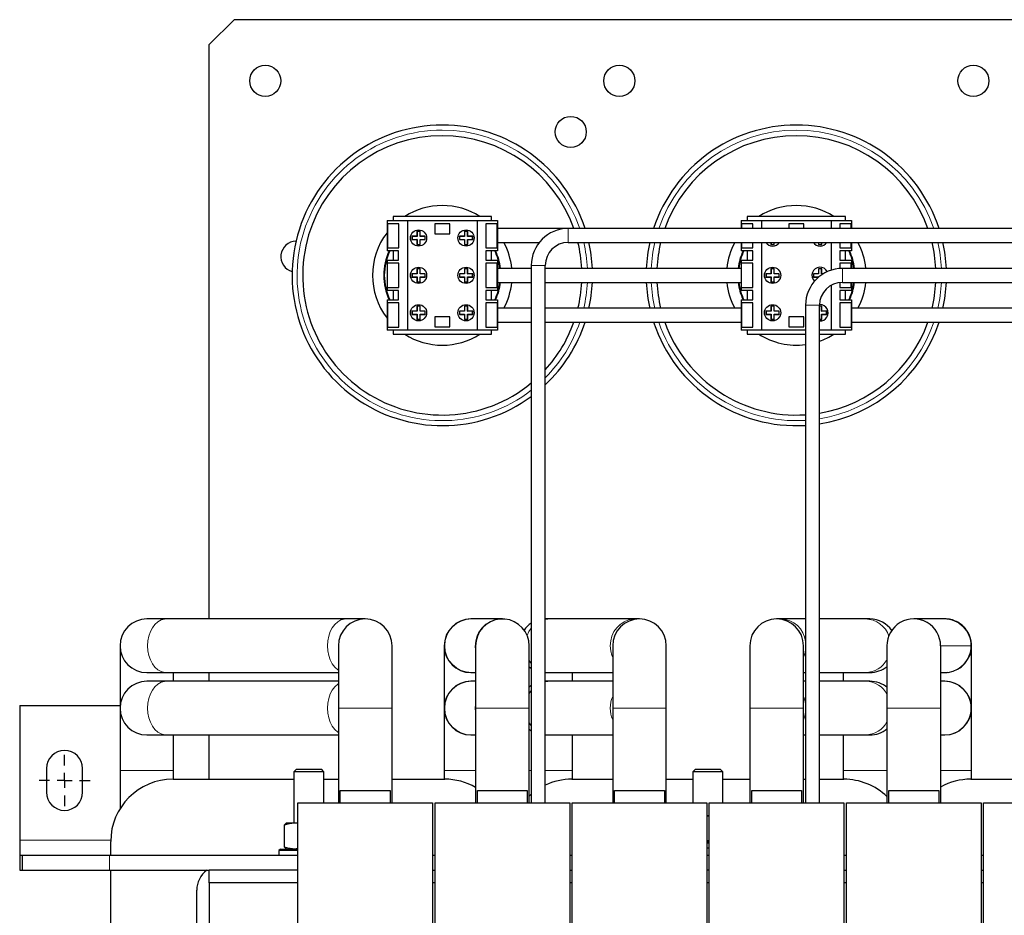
# Model space of a CAD drawing. Header units: millimetres. Extents: x 5 to 418, y 2 to 292.
# Tile 6 of 35: x 69 to 118, y 107 to 152. Entities that reach past the tile are written whole.
import ezdxf

# ---------------------------------------------------------------- set-up
doc = ezdxf.new("R2010")
doc.units = ezdxf.units.MM
doc.layers.add('SLD-0', color=7, linetype='Continuous')

# ---------------------------------------------------------------- blocks, each defined once
blk = doc.blocks.new('SW_CENTERMARKSYMBOL_1')
at = {"layer": 'SLD-0', "color": 0}
for p, q in [((0, 0.75), (0, 1.28125)), ((-0.75, 0), (-1.28125, 0)), ((0, 0), (-0.375, 0)), ((0, 0), (0, 0.375)), ((0, 0), (0, -0.375)), ((0, 0), (0.375, 0)), ((0.75, 0), (1.28125, 0)), ((0, -0.75), (0, -1.28125))]:
    blk.add_line(p, q, dxfattribs=at)

msp = doc.modelspace()

# ---------------------------------------------------------------- linework, layer by layer
at = {"color": 7, "linetype": 'Continuous', "lineweight": 25}
for p, q in [((79.7847, 151.6595), (78.5347, 150.4095)), ((127.2847, 151.6595), (79.7847, 151.6595)), ((78.5347, 121.6283), (78.5347, 150.4095)), ((87.7535, 141.797), (87.7535, 141.597)), ((92.691, 141.797), (87.7535, 141.797)), ((92.691, 141.597), (92.691, 141.797)), ((105.5035, 141.797), (105.5035, 141.597)), ((110.441, 141.797), (105.5035, 141.797)), ((110.441, 141.597), (110.441, 141.797)), ((87.4504, 141.597), (87.4504, 140.0752)), ((87.4504, 141.597), (88.4722, 141.597)), ((87.4692, 141.437), (87.4692, 140.2245)), ((88.0404, 141.437), (87.4692, 141.437)), ((88.0404, 140.2245), (88.0404, 141.437)), ((88.4722, 141.597), (88.4722, 136.097)), ((88.4722, 141.597), (91.9722, 141.597)), ((90.5972, 141.4283), (89.8472, 141.4283)), ((89.8472, 141.4283), (89.8472, 140.9283)), ((90.5972, 140.9283), (90.5972, 141.4283)), ((91.9722, 141.597), (91.9722, 136.097)), ((91.9722, 141.597), (92.9941, 141.597)), ((92.9753, 141.437), (92.4041, 141.437)), ((92.4041, 141.437), (92.4041, 140.2245)), ((92.9753, 140.2245), (92.9753, 141.437)), ((92.9941, 141.597), (92.9941, 140.0752)), ((96.5347, 141.197), (92.9941, 141.197)), ((130.2847, 141.197), (96.5347, 141.197)), ((105.2004, 141.597), (105.2004, 141.197)), ((105.2004, 141.597), (106.2222, 141.597)), ((105.2192, 141.437), (105.2192, 141.197)), ((105.7904, 141.437), (105.2192, 141.437)), ((105.7904, 141.197), (105.7904, 141.437)), ((106.2222, 141.597), (106.2222, 141.197)), ((106.2222, 141.597), (109.7222, 141.597)), ((108.3472, 141.4283), (107.5972, 141.4283)), ((107.5972, 141.4283), (107.5972, 141.197)), ((108.3472, 141.197), (108.3472, 141.4283)), ((109.7222, 141.597), (109.7222, 141.197)), ((109.7222, 141.597), (110.7441, 141.597)), ((110.7253, 141.437), (110.1541, 141.437)), ((110.1541, 141.437), (110.1541, 141.197)), ((110.7253, 141.197), (110.7253, 141.437)), ((110.7441, 141.597), (110.7441, 141.197)), ((88.949, 140.8047), (88.6968, 140.8047)), ((88.6968, 140.8047), (88.6968, 140.6394)), ((88.7056, 140.7959), (88.6968, 140.8047)), ((88.7056, 140.7959), (88.7056, 140.6482)), ((88.9577, 140.7959), (88.7056, 140.7959)), ((89.1142, 141.0568), (88.949, 141.0568)), ((88.949, 141.0568), (88.949, 140.8047)), ((88.9577, 141.0481), (88.949, 141.0568)), ((88.9577, 140.7959), (88.949, 140.8047)), ((88.9577, 141.0481), (88.9577, 140.7959)), ((89.1055, 141.0481), (88.9577, 141.0481)), ((89.1055, 141.0481), (89.1142, 141.0568)), ((89.1055, 140.7959), (89.1055, 141.0481)), ((89.1055, 140.7959), (89.1142, 140.8047)), ((89.3576, 140.7959), (89.1055, 140.7959)), ((89.1142, 140.8047), (89.1142, 141.0568)), ((89.3664, 140.8047), (89.1142, 140.8047)), ((89.3576, 140.7959), (89.3664, 140.8047)), ((89.3576, 140.6482), (89.3576, 140.7959)), ((89.3664, 140.6394), (89.3664, 140.8047)), ((89.8472, 140.9283), (90.5972, 140.9283)), ((91.0868, 140.7959), (91.0781, 140.8047)), ((91.3302, 140.8047), (91.0781, 140.8047)), ((91.0781, 140.8047), (91.0781, 140.6394)), ((91.339, 140.7959), (91.0868, 140.7959)), ((91.0868, 140.7959), (91.0868, 140.6482)), ((91.339, 141.0481), (91.3302, 141.0568)), ((91.3302, 141.0568), (91.3302, 140.8047)), ((91.4955, 141.0568), (91.3302, 141.0568)), ((91.339, 140.7959), (91.3302, 140.8047)), ((91.339, 141.0481), (91.339, 140.7959)), ((91.4867, 141.0481), (91.339, 141.0481)), ((91.4867, 141.0481), (91.4955, 141.0568)), ((91.4867, 140.7959), (91.4867, 141.0481)), ((91.4867, 140.7959), (91.4955, 140.8047)), ((91.7389, 140.7959), (91.4867, 140.7959)), ((91.4955, 140.8047), (91.4955, 141.0568)), ((91.7476, 140.8047), (91.4955, 140.8047)), ((91.7389, 140.7959), (91.7476, 140.8047)), ((91.7389, 140.6482), (91.7389, 140.7959)), ((91.7476, 140.6394), (91.7476, 140.8047)), ((87.4692, 140.2245), (88.0404, 140.2245)), ((88.7056, 140.6482), (88.6968, 140.6394)), ((88.6968, 140.6394), (88.949, 140.6394)), ((88.7056, 140.6482), (88.9577, 140.6482)), ((88.9577, 140.6482), (88.949, 140.6394)), ((88.949, 140.6394), (88.949, 140.3873)), ((88.9577, 140.396), (88.949, 140.3873)), ((88.949, 140.3873), (89.1142, 140.3873)), ((88.9577, 140.6482), (88.9577, 140.396)), ((88.9577, 140.396), (89.1055, 140.396)), ((89.1055, 140.6482), (89.1142, 140.6394)), ((89.1055, 140.6482), (89.3576, 140.6482)), ((89.1055, 140.396), (89.1055, 140.6482)), ((89.1055, 140.396), (89.1142, 140.3873)), ((89.1142, 140.3873), (89.1142, 140.6394)), ((89.1142, 140.6394), (89.3664, 140.6394)), ((89.3576, 140.6482), (89.3664, 140.6394)), ((91.0868, 140.6482), (91.0781, 140.6394)), ((91.0781, 140.6394), (91.3302, 140.6394)), ((91.0868, 140.6482), (91.339, 140.6482)), ((91.339, 140.6482), (91.3302, 140.6394)), ((91.3302, 140.6394), (91.3302, 140.3873)), ((91.339, 140.396), (91.3302, 140.3873)), ((91.3302, 140.3873), (91.4955, 140.3873)), ((91.339, 140.6482), (91.339, 140.396)), ((91.339, 140.396), (91.4867, 140.396)), ((91.4867, 140.6482), (91.4955, 140.6394)), ((91.4867, 140.6482), (91.7389, 140.6482)), ((91.4867, 140.396), (91.4867, 140.6482)), ((91.4867, 140.396), (91.4955, 140.3873)), ((91.4955, 140.6394), (91.7476, 140.6394)), ((91.4955, 140.3873), (91.4955, 140.6394)), ((91.7389, 140.6482), (91.7476, 140.6394)), ((92.4041, 140.2245), (92.9753, 140.2245)), ((92.9941, 140.497), (95.0856, 140.497)), ((96.5347, 140.497), (130.2847, 140.497)), ((105.2004, 140.497), (105.2004, 140.0752)), ((105.2192, 140.497), (105.2192, 140.2245)), ((105.2192, 140.2245), (105.7904, 140.2245)), ((105.7904, 140.2245), (105.7904, 140.497)), ((106.2222, 140.497), (106.2222, 136.097)), ((106.699, 140.497), (106.699, 140.3873)), ((106.7077, 140.396), (106.699, 140.3873)), ((106.699, 140.3873), (106.8642, 140.3873)), ((106.7077, 140.497), (106.7077, 140.396)), ((106.7077, 140.396), (106.8555, 140.396)), ((106.8555, 140.396), (106.8555, 140.497)), ((106.8555, 140.396), (106.8642, 140.3873)), ((106.8642, 140.3873), (106.8642, 140.497)), ((109.0802, 140.497), (109.0802, 140.3873)), ((109.089, 140.396), (109.0802, 140.3873)), ((109.0802, 140.3873), (109.2455, 140.3873)), ((109.089, 140.497), (109.089, 140.396)), ((109.089, 140.396), (109.2367, 140.396)), ((109.2367, 140.396), (109.2367, 140.497)), ((109.2367, 140.396), (109.2455, 140.3873)), ((109.2455, 140.3873), (109.2455, 140.497)), ((109.7222, 140.497), (109.7222, 139.1095)), ((110.1541, 140.497), (110.1541, 140.2245)), ((110.1541, 140.2245), (110.7253, 140.2245)), ((110.7253, 140.2245), (110.7253, 140.497)), ((110.7441, 140.497), (110.7441, 140.0752)), ((88.0347, 140.0752), (87.4504, 140.0752)), ((87.7535, 140.0752), (87.7535, 139.6027)), ((88.0347, 139.6027), (88.0347, 140.0752)), ((92.9941, 140.0752), (92.4097, 140.0752)), ((92.4097, 140.0752), (92.4097, 139.6027)), ((92.691, 139.6027), (92.691, 140.0752)), ((105.7847, 140.0752), (105.2004, 140.0752)), ((105.5035, 140.0752), (105.5035, 139.6027)), ((105.7847, 139.6027), (105.7847, 140.0752)), ((110.7441, 140.0752), (110.1597, 140.0752)), ((110.1597, 140.0752), (110.1597, 139.6027)), ((110.441, 139.6027), (110.441, 140.0752)), ((87.4504, 139.6027), (87.4504, 138.0914)), ((87.4504, 139.6027), (88.0347, 139.6027)), ((88.0404, 139.4533), (87.4692, 139.4533)), ((87.4692, 138.2408), (87.4692, 139.4533)), ((88.0404, 138.2408), (88.0404, 139.4533)), ((92.9753, 139.4533), (92.4041, 139.4533)), ((92.4041, 139.4533), (92.4041, 138.2408)), ((92.4097, 139.6027), (92.9941, 139.6027)), ((92.9753, 138.2408), (92.9753, 139.4533)), ((92.9941, 139.6027), (92.9941, 138.0914)), ((94.6847, 139.347), (94.6847, 112.4095)), ((95.3847, 112.4095), (95.3847, 139.347)), ((105.2004, 139.6027), (105.2004, 138.0914)), ((105.2004, 139.6027), (105.7847, 139.6027)), ((105.7904, 139.4533), (105.2192, 139.4533)), ((105.2192, 138.2408), (105.2192, 139.4533)), ((105.7904, 138.2408), (105.7904, 139.4533)), ((110.7253, 139.4533), (110.1541, 139.4533)), ((110.1541, 139.4533), (110.1541, 139.1924)), ((110.1597, 139.6027), (110.7441, 139.6027)), ((110.7253, 139.197), (110.7253, 139.4533)), ((110.7441, 139.6027), (110.7441, 139.197)), ((88.949, 138.9297), (88.6968, 138.9297)), ((88.6968, 138.9297), (88.6968, 138.7644)), ((88.7056, 138.9209), (88.6968, 138.9297)), ((88.7056, 138.7732), (88.6968, 138.7644)), ((88.6968, 138.7644), (88.949, 138.7644)), ((88.9577, 138.9209), (88.7056, 138.9209)), ((88.7056, 138.9209), (88.7056, 138.7732)), ((88.7056, 138.7732), (88.9577, 138.7732)), ((89.1142, 139.1818), (88.949, 139.1818)), ((88.949, 139.1818), (88.949, 138.9297)), ((88.9577, 139.1731), (88.949, 139.1818)), ((88.9577, 138.9209), (88.949, 138.9297)), ((88.9577, 138.7732), (88.949, 138.7644)), ((88.949, 138.7644), (88.949, 138.5123)), ((88.9577, 139.1731), (88.9577, 138.9209)), ((89.1055, 139.1731), (88.9577, 139.1731)), ((88.9577, 138.7732), (88.9577, 138.521)), ((89.1055, 139.1731), (89.1142, 139.1818)), ((89.1055, 138.9209), (89.1055, 139.1731)), ((89.1055, 138.9209), (89.1142, 138.9297)), ((89.3576, 138.9209), (89.1055, 138.9209)), ((89.1055, 138.521), (89.1055, 138.7732)), ((89.1055, 138.7732), (89.1142, 138.7644)), ((89.1055, 138.7732), (89.3576, 138.7732)), ((89.1142, 138.9297), (89.1142, 139.1818)), ((89.3664, 138.9297), (89.1142, 138.9297)), ((89.1142, 138.5123), (89.1142, 138.7644)), ((89.1142, 138.7644), (89.3664, 138.7644)), ((89.3576, 138.9209), (89.3664, 138.9297)), ((89.3576, 138.7732), (89.3576, 138.9209)), ((89.3576, 138.7732), (89.3664, 138.7644)), ((89.3664, 138.7644), (89.3664, 138.9297)), ((91.0868, 138.9209), (91.0781, 138.9297)), ((91.0781, 138.9297), (91.0781, 138.7644)), ((91.3302, 138.9297), (91.0781, 138.9297)), ((91.0868, 138.7732), (91.0781, 138.7644)), ((91.0781, 138.7644), (91.3302, 138.7644)), ((91.0868, 138.9209), (91.0868, 138.7732)), ((91.339, 138.9209), (91.0868, 138.9209)), ((91.0868, 138.7732), (91.339, 138.7732)), ((91.339, 139.1731), (91.3302, 139.1818)), ((91.3302, 139.1818), (91.3302, 138.9297)), ((91.4955, 139.1818), (91.3302, 139.1818)), ((91.339, 138.9209), (91.3302, 138.9297)), ((91.339, 138.7732), (91.3302, 138.7644)), ((91.3302, 138.7644), (91.3302, 138.5123)), ((91.339, 139.1731), (91.339, 138.9209)), ((91.4867, 139.1731), (91.339, 139.1731)), ((91.339, 138.7732), (91.339, 138.521)), ((91.4867, 139.1731), (91.4955, 139.1818)), ((91.4867, 138.9209), (91.4867, 139.1731)), ((91.4867, 138.9209), (91.4955, 138.9297)), ((91.7389, 138.9209), (91.4867, 138.9209)), ((91.4867, 138.521), (91.4867, 138.7732)), ((91.4867, 138.7732), (91.4955, 138.7644)), ((91.4867, 138.7732), (91.7389, 138.7732)), ((91.4955, 138.9297), (91.4955, 139.1818)), ((91.7476, 138.9297), (91.4955, 138.9297)), ((91.4955, 138.5123), (91.4955, 138.7644)), ((91.4955, 138.7644), (91.7476, 138.7644)), ((91.7389, 138.9209), (91.7476, 138.9297)), ((91.7389, 138.7732), (91.7389, 138.9209)), ((91.7389, 138.7732), (91.7476, 138.7644)), ((91.7476, 138.7644), (91.7476, 138.9297)), ((94.6847, 139.197), (92.9941, 139.197)), ((105.2004, 139.197), (95.3847, 139.197)), ((106.4556, 138.9209), (106.4468, 138.9297)), ((106.4468, 138.9297), (106.4468, 138.7644)), ((106.699, 138.9297), (106.4468, 138.9297)), ((106.4556, 138.7732), (106.4468, 138.7644)), ((106.4468, 138.7644), (106.699, 138.7644)), ((106.4556, 138.9209), (106.4556, 138.7732)), ((106.7077, 138.9209), (106.4556, 138.9209)), ((106.4556, 138.7732), (106.7077, 138.7732)), ((106.8642, 139.1818), (106.699, 139.1818)), ((106.699, 139.1818), (106.699, 138.9297)), ((106.7077, 139.1731), (106.699, 139.1818)), ((106.7077, 138.9209), (106.699, 138.9297)), ((106.7077, 138.7732), (106.699, 138.7644)), ((106.699, 138.7644), (106.699, 138.5123)), ((106.7077, 139.1731), (106.7077, 138.9209)), ((106.8555, 139.1731), (106.7077, 139.1731)), ((106.7077, 138.7732), (106.7077, 138.521)), ((106.8555, 139.1731), (106.8642, 139.1818)), ((106.8555, 138.9209), (106.8555, 139.1731)), ((106.8555, 138.9209), (106.8642, 138.9297)), ((107.1076, 138.9209), (106.8555, 138.9209)), ((106.8555, 138.521), (106.8555, 138.7732)), ((106.8555, 138.7732), (106.8642, 138.7644)), ((106.8555, 138.7732), (107.1076, 138.7732)), ((106.8642, 138.9297), (106.8642, 139.1818)), ((107.1164, 138.9297), (106.8642, 138.9297)), ((106.8642, 138.5123), (106.8642, 138.7644)), ((106.8642, 138.7644), (107.1164, 138.7644)), ((107.1076, 138.9209), (107.1164, 138.9297)), ((107.1076, 138.7732), (107.1076, 138.9209)), ((107.1076, 138.7732), (107.1164, 138.7644)), ((107.1164, 138.7644), (107.1164, 138.9297)), ((109.0802, 138.9297), (108.8281, 138.9297)), ((108.8281, 138.9297), (108.8281, 138.7644)), ((108.8368, 138.9209), (108.8281, 138.9297)), ((108.8368, 138.7732), (108.8281, 138.7644)), ((108.8281, 138.7644), (109.0802, 138.7644)), ((109.089, 138.9209), (108.8368, 138.9209)), ((108.8368, 138.9209), (108.8368, 138.7732)), ((108.8368, 138.7732), (109.089, 138.7732)), ((109.089, 139.1731), (109.0802, 139.1818)), ((109.0802, 139.1818), (109.0802, 138.9297)), ((109.2455, 139.1818), (109.0802, 139.1818)), ((109.089, 138.9209), (109.0802, 138.9297)), ((109.089, 138.7732), (109.0802, 138.7644)), ((109.0802, 138.7644), (109.0802, 138.7512)), ((109.089, 139.1731), (109.089, 138.9209)), ((109.2367, 139.1731), (109.089, 139.1731)), ((109.089, 138.7732), (109.089, 138.7587)), ((109.2367, 139.1731), (109.2455, 139.1818)), ((109.2367, 138.9209), (109.2367, 139.1731)), ((109.2367, 138.9209), (109.2455, 138.9297)), ((109.3124, 138.9209), (109.2367, 138.9209)), ((109.2455, 138.9297), (109.2455, 139.1818)), ((109.3267, 138.9297), (109.2455, 138.9297)), ((130.2847, 139.197), (110.2847, 139.197)), ((87.4692, 138.2408), (88.0404, 138.2408)), ((88.9577, 138.521), (88.949, 138.5123)), ((88.949, 138.5123), (89.1142, 138.5123)), ((88.9577, 138.521), (89.1055, 138.521)), ((89.1055, 138.521), (89.1142, 138.5123)), ((91.339, 138.521), (91.3302, 138.5123)), ((91.3302, 138.5123), (91.4955, 138.5123)), ((91.339, 138.521), (91.4867, 138.521)), ((91.4867, 138.521), (91.4955, 138.5123)), ((92.4041, 138.2408), (92.9753, 138.2408)), ((92.9941, 138.497), (94.6847, 138.497)), ((95.3847, 138.497), (105.2004, 138.497)), ((105.2192, 138.2408), (105.7904, 138.2408)), ((106.7077, 138.521), (106.699, 138.5123)), ((106.699, 138.5123), (106.8642, 138.5123)), ((106.7077, 138.521), (106.8555, 138.521)), ((106.8555, 138.521), (106.8642, 138.5123)), ((109.7222, 138.3501), (109.7222, 136.097)), ((110.1541, 138.4896), (110.1541, 138.2408)), ((110.1541, 138.2408), (110.7253, 138.2408)), ((110.2847, 138.497), (130.2847, 138.497)), ((110.7253, 138.2408), (110.7253, 138.497)), ((110.7441, 138.497), (110.7441, 138.0914)), ((88.0347, 138.0914), (87.4504, 138.0914)), ((87.7535, 138.0914), (87.7535, 137.6189)), ((88.0347, 137.6189), (88.0347, 138.0914)), ((92.9941, 138.0914), (92.4097, 138.0914)), ((92.4097, 138.0914), (92.4097, 137.6189)), ((92.691, 137.6189), (92.691, 138.0914)), ((105.7847, 138.0914), (105.2004, 138.0914)), ((105.5035, 138.0914), (105.5035, 137.6189)), ((105.7847, 137.6189), (105.7847, 138.0914)), ((110.7441, 138.0914), (110.1597, 138.0914)), ((110.1597, 138.0914), (110.1597, 137.6189)), ((110.441, 137.6189), (110.441, 138.0914)), ((87.4504, 137.6189), (87.4504, 136.097)), ((87.4504, 137.6189), (88.0347, 137.6189)), ((87.4692, 137.4695), (87.4692, 136.257)), ((88.0404, 137.4695), (87.4692, 137.4695)), ((88.0404, 136.257), (88.0404, 137.4695)), ((89.1142, 137.3068), (88.949, 137.3068)), ((88.949, 137.3068), (88.949, 137.0547)), ((88.9577, 137.2981), (88.949, 137.3068)), ((89.1055, 137.2981), (88.9577, 137.2981)), ((88.9577, 137.2981), (88.9577, 137.0459)), ((89.1055, 137.2981), (89.1142, 137.3068)), ((89.1055, 137.0459), (89.1055, 137.2981)), ((89.1142, 137.0547), (89.1142, 137.3068)), ((91.339, 137.2981), (91.3302, 137.3068)), ((91.4955, 137.3068), (91.3302, 137.3068)), ((91.3302, 137.3068), (91.3302, 137.0547)), ((91.4867, 137.2981), (91.339, 137.2981)), ((91.339, 137.2981), (91.339, 137.0459)), ((91.4867, 137.2981), (91.4955, 137.3068)), ((91.4867, 137.0459), (91.4867, 137.2981)), ((91.4955, 137.0547), (91.4955, 137.3068)), ((92.9753, 137.4695), (92.4041, 137.4695)), ((92.4041, 137.4695), (92.4041, 136.257)), ((92.4097, 137.6189), (92.9941, 137.6189)), ((92.9753, 137.4695), (92.9753, 136.257)), ((92.9941, 137.6189), (92.9941, 136.097)), ((105.2004, 137.6189), (105.2004, 136.097)), ((105.2004, 137.6189), (105.7847, 137.6189)), ((105.2192, 137.4695), (105.2192, 136.257)), ((105.7904, 137.4695), (105.2192, 137.4695)), ((105.7904, 136.257), (105.7904, 137.4695)), ((106.7077, 137.2981), (106.699, 137.3068)), ((106.699, 137.3068), (106.699, 137.0547)), ((106.8642, 137.3068), (106.699, 137.3068)), ((106.7077, 137.2981), (106.7077, 137.0459)), ((106.8555, 137.2981), (106.7077, 137.2981)), ((106.8555, 137.2981), (106.8642, 137.3068)), ((106.8555, 137.0459), (106.8555, 137.2981)), ((106.8642, 137.0547), (106.8642, 137.3068)), ((108.4347, 137.347), (108.4347, 112.4095)), ((109.1347, 112.4095), (109.1347, 137.347)), ((109.2455, 137.3068), (109.1347, 137.3068)), ((109.2367, 137.2981), (109.1347, 137.2981)), ((109.1629, 137.3783), (109.1351, 137.3773)), ((109.2367, 137.2981), (109.2455, 137.3068)), ((109.2367, 137.0459), (109.2367, 137.2981)), ((109.2455, 137.0547), (109.2455, 137.3068)), ((110.7253, 137.4695), (110.1541, 137.4695)), ((110.1541, 137.4695), (110.1541, 136.257)), ((110.1597, 137.6189), (110.7441, 137.6189)), ((110.7253, 137.4695), (110.7253, 136.257)), ((110.7441, 137.6189), (110.7441, 136.097)), ((88.949, 137.0547), (88.6968, 137.0547)), ((88.6968, 137.0547), (88.6968, 136.8894)), ((88.7056, 137.0459), (88.6968, 137.0547)), ((88.7056, 136.8982), (88.6968, 136.8894)), ((88.6968, 136.8894), (88.949, 136.8894)), ((88.9577, 137.0459), (88.7056, 137.0459)), ((88.7056, 137.0459), (88.7056, 136.8982)), ((88.7056, 136.8982), (88.9577, 136.8982)), ((88.9577, 137.0459), (88.949, 137.0547)), ((88.9577, 136.8982), (88.949, 136.8894)), ((88.949, 136.8894), (88.949, 136.6373)), ((88.9577, 136.8982), (88.9577, 136.646)), ((89.1055, 137.0459), (89.1142, 137.0547)), ((89.3576, 137.0459), (89.1055, 137.0459)), ((89.1055, 136.8982), (89.1142, 136.8894)), ((89.1055, 136.8982), (89.3576, 136.8982)), ((89.1055, 136.646), (89.1055, 136.8982)), ((89.3664, 137.0547), (89.1142, 137.0547)), ((89.1142, 136.6373), (89.1142, 136.8894)), ((89.1142, 136.8894), (89.3664, 136.8894)), ((89.3576, 137.0459), (89.3664, 137.0547)), ((89.3576, 136.8982), (89.3576, 137.0459)), ((89.3576, 136.8982), (89.3664, 136.8894)), ((89.3664, 136.8894), (89.3664, 137.0547)), ((90.5972, 136.7658), (89.8472, 136.7658)), ((89.8472, 136.7658), (89.8472, 136.2658)), ((90.5972, 136.2658), (90.5972, 136.7658)), ((91.0868, 137.0459), (91.0781, 137.0547)), ((91.3302, 137.0547), (91.0781, 137.0547)), ((91.0781, 137.0547), (91.0781, 136.8894)), ((91.0868, 136.8982), (91.0781, 136.8894)), ((91.0781, 136.8894), (91.3302, 136.8894)), ((91.339, 137.0459), (91.0868, 137.0459)), ((91.0868, 137.0459), (91.0868, 136.8982)), ((91.0868, 136.8982), (91.339, 136.8982)), ((91.339, 137.0459), (91.3302, 137.0547)), ((91.339, 136.8982), (91.3302, 136.8894)), ((91.3302, 136.8894), (91.3302, 136.6373)), ((91.339, 136.8982), (91.339, 136.646)), ((91.4867, 137.0459), (91.4955, 137.0547)), ((91.7389, 137.0459), (91.4867, 137.0459)), ((91.4867, 136.646), (91.4867, 136.8982)), ((91.4867, 136.8982), (91.4955, 136.8894)), ((91.4867, 136.8982), (91.7389, 136.8982)), ((91.7476, 137.0547), (91.4955, 137.0547)), ((91.4955, 136.6373), (91.4955, 136.8894)), ((91.4955, 136.8894), (91.7476, 136.8894)), ((91.7389, 137.0459), (91.7476, 137.0547)), ((91.7389, 136.8982), (91.7389, 137.0459)), ((91.7389, 136.8982), (91.7476, 136.8894)), ((91.7476, 136.8894), (91.7476, 137.0547)), ((94.6847, 137.197), (92.9941, 137.197)), ((105.2004, 137.197), (95.3847, 137.197)), ((106.4556, 137.0459), (106.4468, 137.0547)), ((106.699, 137.0547), (106.4468, 137.0547)), ((106.4468, 137.0547), (106.4468, 136.8894)), ((106.4556, 136.8982), (106.4468, 136.8894)), ((106.4468, 136.8894), (106.699, 136.8894)), ((106.7077, 137.0459), (106.4556, 137.0459)), ((106.4556, 137.0459), (106.4556, 136.8982)), ((106.4556, 136.8982), (106.7077, 136.8982)), ((106.7077, 137.0459), (106.699, 137.0547)), ((106.7077, 136.8982), (106.699, 136.8894)), ((106.699, 136.8894), (106.699, 136.6373)), ((106.7077, 136.8982), (106.7077, 136.646)), ((106.8555, 137.0459), (106.8642, 137.0547)), ((107.1076, 137.0459), (106.8555, 137.0459)), ((106.8555, 136.646), (106.8555, 136.8982)), ((106.8555, 136.8982), (106.8642, 136.8894)), ((106.8555, 136.8982), (107.1076, 136.8982)), ((107.1164, 137.0547), (106.8642, 137.0547)), ((106.8642, 136.6373), (106.8642, 136.8894)), ((106.8642, 136.8894), (107.1164, 136.8894)), ((107.1076, 137.0459), (107.1164, 137.0547)), ((107.1076, 136.8982), (107.1076, 137.0459)), ((107.1076, 136.8982), (107.1164, 136.8894)), ((107.1164, 136.8894), (107.1164, 137.0547)), ((108.3472, 136.7658), (107.5972, 136.7658)), ((107.5972, 136.7658), (107.5972, 136.2658)), ((108.3472, 136.2658), (108.3472, 136.7658)), ((109.2367, 137.0459), (109.2455, 137.0547)), ((109.4889, 137.0459), (109.2367, 137.0459)), ((109.2367, 136.646), (109.2367, 136.8982)), ((109.2367, 136.8982), (109.2455, 136.8894)), ((109.2367, 136.8982), (109.4889, 136.8982)), ((109.4976, 137.0547), (109.2455, 137.0547)), ((109.2455, 136.6373), (109.2455, 136.8894)), ((109.2455, 136.8894), (109.4976, 136.8894)), ((109.4889, 137.0459), (109.4976, 137.0547)), ((109.4889, 136.8982), (109.4889, 137.0459)), ((109.4889, 136.8982), (109.4976, 136.8894)), ((109.4976, 136.8894), (109.4976, 137.0547)), ((122.9504, 137.197), (110.7441, 137.197)), ((87.4692, 136.257), (88.0404, 136.257)), ((88.9577, 136.646), (88.949, 136.6373)), ((88.949, 136.6373), (89.1142, 136.6373)), ((88.9577, 136.646), (89.1055, 136.646)), ((89.1055, 136.646), (89.1142, 136.6373)), ((89.8472, 136.2658), (90.5972, 136.2658)), ((91.339, 136.646), (91.3302, 136.6373)), ((91.3302, 136.6373), (91.4955, 136.6373)), ((91.339, 136.646), (91.4867, 136.646)), ((91.4867, 136.646), (91.4955, 136.6373)), ((92.4041, 136.257), (92.9753, 136.257)), ((92.9941, 136.497), (94.6847, 136.497)), ((95.3847, 136.497), (105.2004, 136.497)), ((105.2192, 136.257), (105.7904, 136.257)), ((106.7077, 136.646), (106.699, 136.6373)), ((106.699, 136.6373), (106.8642, 136.6373)), ((106.7077, 136.646), (106.8555, 136.646)), ((106.8555, 136.646), (106.8642, 136.6373)), ((107.5972, 136.2658), (108.3472, 136.2658)), ((109.1347, 136.646), (109.2367, 136.646)), ((109.1347, 136.6373), (109.2455, 136.6373)), ((109.2367, 136.646), (109.2455, 136.6373)), ((110.1541, 136.257), (110.7253, 136.257)), ((110.7441, 136.497), (122.5856, 136.497)), ((88.4722, 136.097), (87.4504, 136.097)), ((87.7535, 136.097), (87.7535, 135.897)), ((87.7535, 135.897), (92.691, 135.897)), ((91.9722, 136.097), (88.4722, 136.097)), ((92.9941, 136.097), (91.9722, 136.097)), ((92.691, 135.897), (92.691, 136.097)), ((106.2222, 136.097), (105.2004, 136.097)), ((105.5035, 136.097), (105.5035, 135.897)), ((105.5035, 135.897), (108.4347, 135.897)), ((108.4347, 136.097), (106.2222, 136.097)), ((109.7222, 136.097), (109.1347, 136.097)), ((109.1347, 135.897), (110.441, 135.897)), ((110.7441, 136.097), (109.7222, 136.097)), ((110.441, 135.897), (110.441, 136.097)), ((76.3772, 121.6283), (75.4097, 121.6283)), ((85.3923, 121.6283), (76.3772, 121.6283)), ((86.3597, 121.6283), (85.3923, 121.6283)), ((91.6833, 121.6283), (91.6597, 121.6283)), ((93.2111, 121.6283), (91.6833, 121.6283)), ((93.2347, 121.6283), (93.2111, 121.6283)), ((95.4097, 121.6283), (95.3847, 121.6281)), ((95.6269, 121.6283), (95.4097, 121.6283)), ((99.8925, 121.6283), (95.6269, 121.6283)), ((100.1097, 121.6283), (99.8925, 121.6283)), ((107.1997, 121.6283), (106.9847, 121.6283)), ((108.4347, 121.6283), (107.1997, 121.6283)), ((111.4448, 121.6283), (109.1347, 121.6283)), ((111.6597, 121.6283), (111.4448, 121.6283)), ((74.066, 120.2845), (74.066, 117.1595)), ((85.016, 120.2845), (85.016, 117.1595)), ((87.7035, 117.1595), (87.7035, 120.2845)), ((90.316, 120.2845), (90.316, 117.1595)), ((91.891, 120.2845), (91.891, 117.1595)), ((94.5785, 117.1595), (94.5785, 120.2845)), ((98.766, 120.2845), (98.766, 117.1595)), ((101.4535, 117.1595), (101.4535, 120.2845)), ((105.641, 120.2845), (105.641, 117.1595)), ((108.3285, 117.1595), (108.3285, 120.2845)), ((116.7536, 120.2875), (116.7535, 120.2845)), ((75.4097, 118.9408), (76.3772, 118.9408)), ((76.3772, 118.5033), (75.4097, 118.5033)), ((76.3772, 118.9408), (85.016, 118.9408)), ((85.016, 118.5033), (76.3772, 118.5033)), ((76.7535, 118.5033), (76.7535, 118.9408)), ((78.5347, 118.5033), (78.5347, 118.9408)), ((91.6597, 118.9408), (91.6833, 118.9408)), ((91.6833, 118.5033), (91.6597, 118.5033)), ((91.6833, 118.9408), (91.891, 118.9408)), ((91.891, 118.5033), (91.6833, 118.5033)), ((95.3847, 118.941), (95.4097, 118.9408)), ((95.4097, 118.5033), (95.3847, 118.5031)), ((95.4097, 118.9408), (95.6269, 118.9408)), ((95.6269, 118.5033), (95.4097, 118.5033)), ((95.6269, 118.9408), (98.766, 118.9408)), ((98.766, 118.5033), (95.6269, 118.5033)), ((96.7535, 118.5033), (96.7535, 118.9408)), ((108.3285, 118.9408), (108.4347, 118.9408)), ((108.4347, 118.5033), (108.3285, 118.5033)), ((109.1347, 118.9408), (111.4448, 118.9408)), ((111.4448, 118.5033), (109.1347, 118.5033)), ((110.316, 118.9408), (110.316, 118.5033)), ((111.4448, 118.9408), (111.6597, 118.9408)), ((111.6597, 118.5033), (111.4448, 118.5033)), ((115.2035, 118.9408), (115.3869, 118.9408)), ((115.3869, 118.5033), (115.2035, 118.5033)), ((115.4097, 118.5033), (115.3869, 118.5033)), ((69.0347, 117.2845), (69.0347, 110.5345)), ((69.0347, 117.2845), (74.066, 117.2845)), ((74.066, 117.1595), (74.066, 114.0345)), ((85.016, 117.1595), (85.016, 112.4095)), ((87.7035, 112.4095), (87.7035, 117.1595)), ((90.316, 117.1595), (90.316, 114.0345)), ((91.891, 117.1595), (91.891, 112.4095)), ((94.5785, 112.4095), (94.5785, 117.1595)), ((98.766, 117.1595), (98.766, 112.4095)), ((101.4535, 112.4095), (101.4535, 117.1595)), ((105.641, 117.1595), (105.641, 112.4095)), ((108.3285, 112.4095), (108.3285, 117.1595)), ((112.516, 117.1595), (112.516, 112.4095)), ((115.2035, 117.1595), (115.2035, 112.4095)), ((116.7535, 114.0345), (116.7535, 117.1595)), ((75.4097, 115.8158), (76.3772, 115.8158)), ((76.3772, 115.8158), (85.016, 115.8158)), ((76.7535, 114.0345), (76.7535, 115.8158)), ((78.5347, 113.597), (78.5347, 115.8158)), ((91.6597, 115.8158), (91.6833, 115.8158)), ((91.6833, 115.8158), (91.891, 115.8158)), ((95.3847, 115.816), (95.4097, 115.8158)), ((95.4097, 115.8158), (95.6269, 115.8158)), ((95.6269, 115.8158), (98.766, 115.8158)), ((96.7535, 114.0345), (96.7535, 115.8158)), ((108.3285, 115.8158), (108.4347, 115.8158)), ((109.1347, 115.8158), (111.4448, 115.8158)), ((110.316, 115.8158), (110.316, 114.0345)), ((111.4448, 115.8158), (111.6597, 115.8158)), ((115.2035, 115.8158), (115.3869, 115.8158)), ((115.3869, 115.8158), (115.4097, 115.8158)), ((70.3785, 114.1283), (70.3785, 112.9408)), ((72.191, 112.9408), (72.191, 114.1283)), ((74.066, 114.0345), (74.066, 112.1288)), ((76.7535, 113.597), (76.7535, 114.0345)), ((82.9097, 114.097), (82.7847, 113.972)), ((82.9097, 114.097), (84.1597, 114.097)), ((84.2847, 113.972), (84.1597, 114.097)), ((90.316, 114.0345), (90.316, 113.597)), ((96.7535, 113.597), (96.7535, 114.0345)), ((102.9097, 114.097), (102.7847, 113.972)), ((102.9097, 114.097), (104.1597, 114.097)), ((104.2847, 113.972), (104.1597, 114.097)), ((110.316, 114.0345), (110.316, 113.597)), ((112.516, 114.0345), (112.516, 112.4095)), ((116.7535, 113.597), (116.7535, 114.0345)), ((76.7222, 113.597), (82.7847, 113.597)), ((82.7847, 113.972), (82.7847, 111.4095)), ((84.2847, 113.972), (82.7847, 113.972)), ((84.2847, 112.4095), (84.2847, 113.972)), ((84.2847, 113.597), (85.016, 113.597)), ((87.7035, 113.597), (90.3472, 113.597)), ((96.7222, 113.597), (98.766, 113.597)), ((101.4535, 113.597), (102.7847, 113.597)), ((102.7847, 113.972), (102.7847, 112.4095)), ((104.2847, 113.972), (102.7847, 113.972)), ((104.2847, 112.4095), (104.2847, 113.972)), ((104.2847, 113.597), (105.641, 113.597)), ((108.3285, 113.597), (108.4347, 113.597)), ((109.1347, 113.597), (110.3472, 113.597)), ((116.7222, 113.597), (119.391, 113.597)), ((85.1097, 112.4095), (85.1097, 113.0345)), ((85.1097, 113.0345), (87.6097, 113.0345)), ((87.6097, 113.0345), (87.6097, 112.4095)), ((91.9847, 113.0345), (94.4847, 113.0345)), ((91.9847, 112.4095), (91.9847, 113.0345)), ((94.4847, 113.0345), (94.4847, 112.4095)), ((98.8597, 112.4095), (98.8597, 113.0345)), ((98.8597, 113.0345), (101.3597, 113.0345)), ((101.3597, 113.0345), (101.3597, 112.4095)), ((105.7347, 112.4095), (105.7347, 113.0345)), ((105.7347, 113.0345), (108.2347, 113.0345)), ((108.2347, 113.0345), (108.2347, 112.4095)), ((112.6097, 113.0345), (115.1097, 113.0345)), ((112.6097, 112.4095), (112.6097, 113.0345)), ((115.1097, 113.0345), (115.1097, 112.4095)), ((82.9847, 112.4095), (89.7347, 112.4095)), ((82.9847, 105.4095), (82.9847, 112.4095)), ((89.7347, 112.4095), (89.7347, 105.4095)), ((89.8597, 112.4095), (96.6097, 112.4095)), ((89.8597, 105.4095), (89.8597, 112.4095)), ((96.6097, 112.4095), (96.6097, 105.4095)), ((96.7347, 112.4095), (103.4847, 112.4095)), ((96.7347, 105.4095), (96.7347, 112.4095)), ((103.4847, 112.4095), (103.4847, 105.4095)), ((103.6097, 112.4095), (110.3597, 112.4095)), ((103.6097, 105.4095), (103.6097, 112.4095)), ((110.3597, 112.4095), (110.3597, 105.4095)), ((110.4847, 112.4095), (117.2347, 112.4095)), ((110.4847, 105.4095), (110.4847, 112.4095)), ((117.2347, 112.4095), (117.2347, 105.4095)), ((117.3597, 112.4095), (124.1097, 112.4095)), ((117.3597, 105.4095), (117.3597, 112.4095)), ((103.4847, 111.7845), (103.6097, 111.7845)), ((82.3919, 111.3948), (82.3118, 111.3091)), ((82.3118, 110.1975), (82.3118, 111.3091)), ((82.4097, 111.4095), (82.3913, 111.3989)), ((82.4097, 111.4095), (82.8072, 111.4095)), ((82.8072, 111.4095), (82.9847, 111.4095)), ((69.0347, 110.5345), (69.0347, 109.7845)), ((73.5972, 109.7845), (73.5972, 110.472)), ((82.1129, 110.097), (82.0347, 110.0189)), ((82.1129, 110.097), (82.9847, 110.097)), ((82.3118, 110.1975), (82.3919, 110.1118)), ((82.3913, 110.1077), (82.4097, 110.097)), ((82.9847, 110.1164), (82.8072, 110.097)), ((103.4847, 110.472), (103.6097, 110.472)), ((103.6097, 110.3939), (103.4847, 110.3939)), ((103.4847, 110.1595), (103.6097, 110.1595)), ((69.0347, 109.7845), (69.0347, 109.0345)), ((69.0347, 109.7845), (69.1597, 109.7845)), ((69.1597, 109.7845), (69.1597, 109.0345)), ((69.1597, 109.7845), (73.5347, 109.7845)), ((73.5347, 109.7845), (82.9847, 109.7845)), ((82.0347, 110.0189), (82.0347, 109.7845)), ((82.9847, 110.0189), (82.0347, 110.0189)), ((89.7347, 109.7845), (89.8597, 109.7845)), ((96.6097, 109.7845), (96.7347, 109.7845)), ((103.4847, 109.7845), (103.6097, 109.7845)), ((110.3597, 109.7845), (110.4847, 109.7845)), ((117.2347, 109.7845), (117.3597, 109.7845)), ((69.0347, 109.0345), (69.1597, 109.0345)), ((69.1597, 109.0345), (73.5347, 109.0345)), ((73.5347, 109.0345), (78.5347, 109.0345)), ((73.5972, 85.7845), (73.5972, 109.0345)), ((78.5347, 108.4095), (78.5347, 109.0345)), ((82.9847, 109.0345), (78.5347, 109.0345)), ((89.7347, 109.0345), (89.8597, 109.0345)), ((96.6097, 109.0345), (96.7347, 109.0345)), ((103.6097, 109.0345), (103.4847, 109.0345)), ((110.3597, 109.0345), (110.4847, 109.0345)), ((117.2347, 109.0345), (117.3597, 109.0345)), ((78.5347, 108.4095), (78.5347, 105.2845)), ((82.9847, 108.4095), (78.5347, 108.4095)), ((89.8597, 108.4095), (89.7347, 108.4095)), ((96.7347, 108.4095), (96.6097, 108.4095)), ((103.6097, 108.4095), (103.4847, 108.4095)), ((110.4847, 108.4095), (110.3597, 108.4095)), ((117.3597, 108.4095), (117.2347, 108.4095)), ((77.9097, 105.2845), (77.9097, 108.0345))]:
    msp.add_line(p, q, dxfattribs=at)
at = {"color": 7, "linetype": 'Continuous', "lineweight": 18}
for p, q in [((96.5347, 140.497), (96.5347, 141.197)), ((95.3847, 139.347), (94.6847, 139.347)), ((110.2847, 138.497), (110.2847, 139.197)), ((109.1347, 137.347), (108.4347, 137.347)), ((115.2035, 120.0973), (115.2165, 120.2845)), ((94.5785, 119.5524), (94.6847, 119.4012)), ((94.6847, 118.0429), (94.5785, 117.8917)), ((87.7035, 117.1595), (85.016, 117.1595)), ((94.5785, 117.1595), (91.891, 117.1595)), ((101.4535, 117.1595), (98.766, 117.1595)), ((108.3285, 117.1595), (105.641, 117.1595)), ((115.2035, 117.1595), (112.516, 117.1595)), ((94.5785, 116.4274), (94.6847, 116.2762)), ((74.066, 114.0345), (76.7535, 114.0345)), ((90.316, 114.0345), (91.891, 114.0345)), ((94.5785, 114.0345), (94.6847, 114.0345)), ((95.3847, 114.0345), (96.7535, 114.0345)), ((110.316, 114.0345), (112.516, 114.0345)), ((115.2035, 114.0345), (116.7535, 114.0345)), ((69.0347, 110.5345), (73.5979, 110.5345)), ((73.5347, 109.7845), (73.5347, 109.0345))]:
    msp.add_line(p, q, dxfattribs=at)
at = {"color": 7, "linetype": 'Continuous', "lineweight": 18, "flags": 128}
for points in [[(76.3772, 121.6283), (76.2916, 121.6226), (76.1233, 121.577), (75.9637, 121.4874), (75.8181, 121.3569), (75.6916, 121.1898), (75.5884, 120.9919), (75.5121, 120.77), (75.4653, 120.5315), (75.4495, 120.2845), (75.4653, 120.0376), (75.5121, 119.7991), (75.5884, 119.5771), (75.6916, 119.3793), (75.8181, 119.2122), (75.9637, 119.0817), (76.1233, 118.9921), (76.2916, 118.9465), (76.3772, 118.9408)], [(85.3923, 121.6283), (85.3067, 121.6226), (85.1384, 121.577), (84.9787, 121.4874), (84.8332, 121.3569), (84.7066, 121.1898), (84.6035, 120.9919), (84.5272, 120.77), (84.4803, 120.5315), (84.4645, 120.2845), (84.4803, 120.0376), (84.5272, 119.7991), (84.6035, 119.5771), (84.7066, 119.3793), (84.8332, 119.2122), (84.9787, 119.0817), (85.016, 119.0563)], [(95.6269, 121.6283), (95.5116, 121.6226), (95.3847, 121.6028)], [(99.8925, 121.6283), (99.7772, 121.6226), (99.5504, 121.577), (99.3352, 121.4874), (99.139, 121.3569), (98.9685, 121.1898), (98.8295, 120.9919), (98.7266, 120.77), (98.6635, 120.5315), (98.6422, 120.2845), (98.6635, 120.0376), (98.7266, 119.7991), (98.766, 119.7016)], [(94.6847, 121.1679), (94.5639, 120.9919), (94.4739, 120.8043)], [(116.7208, 120.2845), (115.8784, 120.2845), (115.2165, 120.2845)], [(76.3772, 118.5033), (76.2916, 118.4976), (76.1233, 118.452), (75.9637, 118.3624), (75.8181, 118.2319), (75.6916, 118.0648), (75.5884, 117.8669), (75.5121, 117.645), (75.4653, 117.4065), (75.4495, 117.1595), (75.4653, 116.9126), (75.5121, 116.6741), (75.5884, 116.4521), (75.6916, 116.2543), (75.8181, 116.0872), (75.9637, 115.9567), (76.1233, 115.8671), (76.2916, 115.8215), (76.3772, 115.8158)], [(95.3847, 118.9662), (95.5116, 118.9465), (95.6269, 118.9408)], [(95.6269, 118.5033), (95.5116, 118.4976), (95.3847, 118.4778)], [(85.016, 118.3878), (84.9787, 118.3624), (84.8332, 118.2319), (84.7066, 118.0648), (84.6035, 117.8669), (84.5272, 117.645), (84.4803, 117.4065), (84.4645, 117.1595), (84.4803, 116.9126), (84.5272, 116.6741), (84.6035, 116.4521), (84.7066, 116.2543), (84.8332, 116.0872), (84.9787, 115.9567), (85.016, 115.9313)], [(91.891, 117.35), (91.8775, 117.1595), (91.891, 116.9691)], [(115.2035, 116.9722), (115.2165, 117.1595), (115.2145, 117.2329)], [(95.3847, 115.8412), (95.5116, 115.8215), (95.6269, 115.8158)]]:
    msp.add_lwpolyline(points, dxfattribs=at)
at = {"color": 7, "linetype": 'Continuous', "lineweight": 25, "flags": 128}
for points in [[(94.5785, 120.2845), (94.5556, 120.5315), (94.4877, 120.77), (94.3772, 120.9919), (94.2278, 121.1898), (94.0445, 121.3569), (93.8337, 121.4874), (93.6025, 121.577), (93.3587, 121.6226), (93.1107, 121.6226), (92.867, 121.577), (92.6358, 121.4874), (92.4249, 121.3569), (92.2417, 121.1898), (92.0923, 120.9919), (91.9817, 120.77), (91.9139, 120.5315), (91.891, 120.2845), (91.891, 120.2845)], [(115.3869, 121.6283), (114.6348, 121.6283), (113.8826, 121.6283)], [(94.5785, 119.2288), (94.5999, 119.2122), (94.6847, 119.1532)], [(94.6847, 118.2909), (94.5999, 118.2319), (94.5785, 118.2153)], [(94.5785, 116.1038), (94.5999, 116.0872), (94.6847, 116.0282)], [(94.5785, 112.7458), (94.65, 112.8111), (94.6847, 112.8415)]]:
    msp.add_lwpolyline(points, dxfattribs=at)
at = {"color": 7, "linetype": 'Continuous', "lineweight": 25}
for centre, radius in [((81.3472, 148.597), 0.7812), ((99.0972, 148.597), 0.7812), ((116.8472, 148.597), 0.7812), ((96.6597, 146.0345), 0.7813), ((89.0316, 140.722), 0.4062), ((91.4129, 140.722), 0.4062), ((89.0316, 138.847), 0.4062), ((91.4129, 138.847), 0.4062), ((106.7816, 138.847), 0.4062), ((89.0316, 136.972), 0.4062), ((91.4129, 136.972), 0.4062), ((106.7816, 136.972), 0.4062)]:
    msp.add_circle(centre, radius, dxfattribs=at)
for centre, radius, start, end in [((90.2222, 138.847), 7.5313, 90, 306.33683), ((90.2222, 138.847), 7.5313, 18.1818, 90), ((107.9722, 138.847), 7.5313, 90, 161.8182), ((107.9722, 138.847), 7.5313, 18.1818, 90), ((90.2222, 138.847), 7, 90, 309.60565), ((90.2222, 138.847), 7, 19.61598, 90), ((107.9722, 138.847), 7, 90, 160.38402), ((107.9722, 138.847), 7, 19.61598, 90), ((90.2222, 138.847), 3.5, 90, 122.55693), ((90.2222, 138.847), 3.5, 57.44307, 90), ((107.9722, 138.847), 3.5, 90, 122.55693), ((107.9722, 138.847), 3.5, 57.44307, 90), ((96.5347, 139.347), 1.85, 90, 180), ((90.2222, 138.847), 3.5, 142.36946, 217.63054), ((82.9097, 139.7845), 0.7813, 91.47171, 253.91677), ((90.2222, 138.847), 3.5, 5.73917, 28.12707), ((96.5347, 139.347), 1.15, 90, 180), ((90.2222, 138.847), 7, 2.86598, 13.63373), ((90.2222, 138.847), 7.5312, 2.66367, 12.65542), ((107.9722, 138.847), 7.5312, 167.34458, 177.33633), ((107.9722, 138.847), 7, 166.36627, 177.13402), ((107.9722, 138.847), 3.5, 151.87293, 174.26083), ((106.7816, 140.722), 0.4063, 213.63128, 326.36872), ((109.1629, 140.722), 0.4063, 213.63128, 270), ((109.1629, 140.722), 0.4063, 270, 326.36872), ((107.9722, 138.847), 3.5, 5.73917, 28.12707), ((107.9722, 138.847), 7, 2.86598, 13.63373), ((107.9722, 138.847), 7.5313, 2.66367, 12.65542), ((90.2222, 138.847), 2.9375, 155.28625, 204.71375), ((90.2222, 138.847), 2.9063, 155.00238, 204.99762), ((90.2222, 138.847), 2.9063, 6.91693, 24.99762), ((90.2222, 138.847), 2.9375, 6.84299, 24.71375), ((107.9722, 138.847), 2.9375, 155.28625, 173.15701), ((107.9722, 138.847), 2.9063, 155.00238, 173.08307), ((107.9722, 138.847), 2.9063, 6.91693, 24.99762), ((107.9722, 138.847), 2.9375, 6.84299, 24.71375), ((109.1629, 138.847), 0.4063, 27.29518, 226.29167), ((110.2847, 137.347), 1.85, 90, 180), ((90.2222, 138.847), 2.9063, 335.00238, 353.08307), ((90.2222, 138.847), 2.9375, 335.28625, 353.15701), ((90.2222, 138.847), 3.5, 331.87293, 354.26083), ((90.2222, 138.847), 7, 346.36627, 357.13402), ((90.2222, 138.847), 7.5312, 347.34458, 357.33633), ((107.9722, 138.847), 7.5312, 182.66367, 192.65542), ((107.9722, 138.847), 7, 182.86598, 193.63373), ((107.9722, 138.847), 3.5, 185.73917, 208.12707), ((107.9722, 138.847), 2.9375, 186.84299, 204.71375), ((107.9722, 138.847), 2.9062, 186.91693, 204.99762), ((110.2847, 137.347), 1.15, 90, 180), ((107.9722, 138.847), 2.9063, 335.00238, 353.08307), ((107.9722, 138.847), 2.9375, 335.28625, 353.15701), ((107.9722, 138.847), 3.5, 331.87293, 354.26083), ((107.9722, 138.847), 7, 346.36627, 357.13402), ((107.9722, 138.847), 7.5313, 347.34458, 357.33633), ((109.1629, 136.972), 0.4063, 266.03019, 90), ((90.2222, 138.847), 7, 317.51889, 340.38402), ((90.2222, 138.847), 7.5313, 313.27315, 341.8182), ((107.9722, 138.847), 7.5313, 198.1818, 273.52079), ((107.9722, 138.847), 7, 199.61598, 273.78837), ((107.9722, 138.847), 7, 279.55948, 340.38402), ((107.9722, 138.847), 7.5313, 278.8795, 341.8182), ((90.2222, 138.847), 3.5, 237.44307, 302.55693), ((107.9722, 138.847), 3.5, 237.44307, 277.59344), ((107.9722, 138.847), 3.5, 289.39889, 302.55693), ((75.4097, 120.2845), 1.3438, 90, 270), ((86.3597, 120.2845), 1.3438, 0, 180), ((91.6597, 120.2845), 1.3438, 90, 270), ((100.1097, 120.2845), 1.3438, 0, 180), ((106.9847, 120.2845), 1.3438, 0, 180), ((111.6597, 120.2845), 1.3438, 34.50636, 90), ((113.8597, 120.2845), 1.3438, 0, 180.31928), ((95.4097, 120.2845), 1.3438, 122.65198, 144.02782), ((115.4097, 120.2845), 1.3438, 277.51704, 360), ((111.6597, 120.2845), 1.3438, 270, 309.69256), ((75.4097, 117.1595), 1.3438, 90, 270), ((91.6597, 117.1595), 1.3438, 90, 270), ((111.6597, 117.1595), 1.3438, 49.68228, 90), ((115.4097, 117.1595), 1.3438, 0, 90), ((115.4097, 117.1595), 1.3438, 270, 0), ((111.6597, 117.1595), 1.3437, 270, 309.58404), ((71.2847, 114.1283), 0.9062, 0, 180), ((76.7222, 110.472), 3.125, 90, 180), ((90.3472, 110.472), 3.125, 60.39617, 90), ((96.7222, 110.472), 3.125, 90, 115.3407), ((110.3472, 110.472), 3.125, 46.05242, 90), ((116.7222, 110.472), 3.125, 90, 119.07801), ((71.2847, 112.9408), 0.9062, 180, 0), ((79.1597, 108.0345), 1.25, 126.8699, 180)]:
    msp.add_arc(centre, radius, start, end, dxfattribs=at)
at = {"color": 7, "linetype": 'Continuous', "lineweight": 18}
for centre, radius, start, end in [((90.2222, 138.847), 7.2813, 90, 307.79771), ((90.2222, 138.847), 7.2813, 18.82912, 90), ((107.9722, 138.847), 7.2813, 90, 161.17088), ((107.9722, 138.847), 7.2813, 18.82912, 90), ((90.2222, 138.847), 7.2813, 2.75519, 13.09754), ((107.9722, 138.847), 7.2812, 166.90246, 177.24481), ((107.9722, 138.847), 7.2813, 2.75519, 13.09754), ((90.2222, 138.847), 7.2812, 346.90246, 357.24481), ((107.9722, 138.847), 7.2812, 182.75519, 193.09754), ((107.9722, 138.847), 7.2813, 346.90246, 357.24481), ((90.2222, 138.847), 7.2813, 315.15466, 341.17088), ((107.9722, 138.847), 7.2812, 198.82912, 273.64184), ((107.9722, 138.847), 7.2813, 279.18697, 341.17088), ((91.6908, 120.2845), 1.3438, 90.31941, 269.68059), ((93.217, 120.2882), 1.3401, 90.25033, 188.32611), ((107.1615, 120.3464), 1.2825, 6.89828, 88.29747), ((111.4165, 120.3673), 1.2613, 18.37967, 88.71158), ((115.3825, 120.2899), 1.3384, 359.76865, 89.79544), ((115.4097, 120.2845), 1.3438, 360, 90.8743), ((107.033, 120.2803), 1.4176, 336.04125, 351.41237), ((115.382, 120.2796), 1.3388, 270.19966, 0.21313), ((111.4215, 120.1879), 1.2474, 271.07175, 331.86762), ((91.6908, 117.1595), 1.3438, 90.31941, 269.68059), ((111.4284, 117.2666), 1.2368, 26.71755, 89.2412), ((115.3825, 117.1649), 1.3384, 359.76861, 89.81087), ((100.0723, 117.1595), 1.4305, 155.95029, 204.04971), ((107.033, 117.1637), 1.4176, 8.58763, 23.95875), ((115.382, 117.1546), 1.3388, 270.20741, 0.21311), ((107.033, 117.1553), 1.4176, 336.04125, 351.41237), ((111.4217, 117.0623), 1.2467, 271.06071, 331.3698)]:
    msp.add_arc(centre, radius, start, end, dxfattribs=at)
at = {"color": 7, "linetype": 'Continuous', "lineweight": 25}
for points, knots in [([(116.7528, 120.3313), (116.7527, 120.3338), (116.7524, 120.349), (116.7501, 120.3886), (116.7445, 120.4494), (116.7335, 120.523), (116.7188, 120.5947), (116.7005, 120.6645), (116.6807, 120.7264), (116.6603, 120.781), (116.6426, 120.8238), (116.6194, 120.875), (116.5754, 120.9608), (116.4941, 121.088), (116.368, 121.2388), (116.1851, 121.3959), (115.94, 121.5351), (115.6962, 121.608), (115.514, 121.6297), (115.4052, 121.6324), (115.3466, 121.6316), (115.3242, 121.6287), (115.3209, 121.6283)], [0, 0, 0, 0, 0.01835779, 0.11304494, 0.27029453, 0.40640576, 0.52139708, 0.61265931, 0.68418181, 0.72094139, 0.74902589, 0.7686955, 0.79392243, 0.82028531, 0.8490826, 0.88131784, 0.91770615, 0.95699005, 0.97647321, 0.98636139, 0.99803711, 1, 1, 1, 1]), ([(112.516, 120.277), (112.516, 120.2706), (112.516, 120.2584), (112.516, 120.1624), (112.516, 120.0289), (112.516, 119.8531), (112.516, 119.6449), (112.516, 119.4178), (112.516, 119.2125), (112.516, 119.013), (112.516, 118.7865), (112.516, 118.5254), (112.516, 118.2317), (112.516, 117.9153), (112.516, 117.5529), (112.516, 117.2948), (112.516, 117.1595)], [0, 0, 0, 0, 0.0942129, 0.1822548, 0.2625353, 0.3350404, 0.419569, 0.49024, 0.5470329, 0.5923454, 0.6466297, 0.7145334, 0.7744121, 0.8419516, 0.9171481, 1, 1, 1, 1]), ([(115.2035, 120.2845), (115.2035, 120.2698), (115.2035, 120.2402), (115.2035, 120.0083), (115.2035, 119.6487), (115.2035, 119.1598), (115.2035, 118.5612), (115.2035, 117.8794), (115.2035, 117.3995), (115.2035, 117.1595)], [0, 0, 0, 0, 0.140017, 0.2800309, 0.4200415, 0.5600473, 0.7066939, 0.8533408, 1, 1, 1, 1]), ([(116.7535, 117.1595), (116.7535, 117.3886), (116.7535, 117.8466), (116.7535, 118.5009), (116.7535, 119.0898), (116.7535, 119.595), (116.7535, 119.9811), (116.7535, 120.2362), (116.7535, 120.2684), (116.7535, 120.2845)], [0, 0, 0, 0, 0.140017, 0.2800309, 0.4200415, 0.5600473, 0.7066939, 0.8533408, 1, 1, 1, 1]), ([(115.3869, 118.9408), (115.4231, 118.9413), (115.4964, 118.9423), (115.556, 118.9491), (115.5861, 118.9525)], [0, 0, 0, 0, 0.49431185, 1, 1, 1, 1]), ([(103.4847, 111.7607), (103.506, 111.7592), (103.5484, 111.7563), (103.5894, 111.7449), (103.6097, 111.7392)], [0, 0, 0, 0, 0.5030422, 1, 1, 1, 1]), ([(82.3118, 111.3091), (82.3923, 111.3371), (82.5546, 111.3938), (82.7225, 111.4043), (82.8072, 111.4095)], [0, 0, 0, 0, 0.495458, 1, 1, 1, 1]), ([(82.8072, 111.4095), (82.819, 111.4095), (82.8784, 111.4092), (82.9374, 111.3989), (82.9847, 111.3905)], [0, 0, 0, 0, 0.1977141, 1, 1, 1, 1]), ([(82.8072, 110.097), (82.7955, 110.0972), (82.7065, 110.0981), (82.5389, 110.12), (82.3879, 110.1715), (82.3118, 110.1975)], [0, 0, 0, 0, 0.07009, 0.5307844, 1, 1, 1, 1]), ([(103.6097, 110.5182), (103.584, 110.5108), (103.543, 110.499), (103.5005, 110.4965), (103.4847, 110.4955)], [0, 0, 0, 0, 0.6273617, 1, 1, 1, 1])]:
    msp.add_open_spline(points, degree=3, knots=knots, dxfattribs=at)
at = {"color": 7, "linetype": 'Continuous', "lineweight": 18}
msp.add_open_spline([(116.7535, 120.2845), (116.7518, 120.2845), (116.7487, 120.2845), (116.7293, 120.2845), (116.7208, 120.2845)], degree=3, knots=[0, 0, 0, 0, 0.5599494, 1, 1, 1, 1], dxfattribs=at)

# ---------------------------------------------------------------- block references
at = {"layer": 'SLD-0'}
msp.add_blockref('SW_CENTERMARKSYMBOL_1', (71.2847, 113.5345), dxfattribs=at)

doc.saveas('drawing.dxf')
